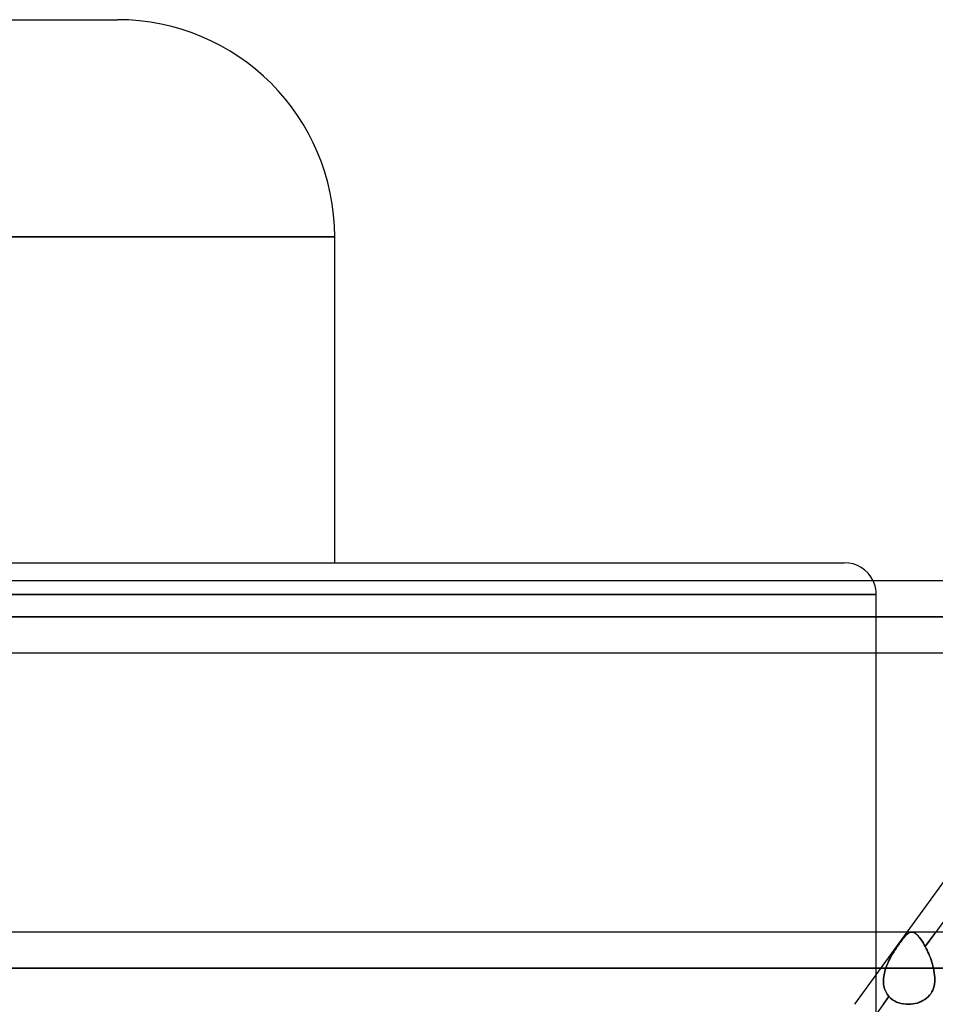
# Model space of a CAD drawing. Header units: millimetres. Extents: x -288 to 288, y -100 to 123.
# Tile 48 of 75: x 44 to 73, y 41 to 72. Entities that reach past the tile are written whole.
import ezdxf

# ---------------------------------------------------------------- set-up
doc = ezdxf.new("R2010")
doc.units = ezdxf.units.MM
doc.layers.add('MAIN-1', color=7, linetype='Continuous')
doc.layers.add('MAIN-2', color=7, linetype='Continuous')

msp = doc.modelspace()

# ---------------------------------------------------------------- linework, layer by layer
at = {"layer": 'MAIN-1'}
for p, q in [((0, 72), (47.44, 72)), ((0, 65.2), (54.24, 65.2)), ((54.24, 55), (54.24, 65.2)), ((0, 55), (70.19, 55)), ((155.254, 54.435), (-155.254, 54.435)), ((155.857, 53.305), (-155.857, 53.305)), ((-155.118, 52.175), (155.118, 52.175)), ((71.19, 43.435), (71.19, 52.175)), ((72.157, 43.435), (78.505, 52.175)), ((163.059, 43.435), (-163.059, 43.435)), ((163.851, 42.305), (-163.851, 42.305))]:
    msp.add_line(p, q, dxfattribs=at)
for centre, radius, start, end in [((47.44, 65.2), 6.8, 0, 90), ((70.19, 54), 1, 25.7853, 89.9999)]:
    msp.add_arc(centre, radius, start, end, dxfattribs=at)
at = {"layer": 'MAIN-2'}
for p, q in [((54.24, 65.2), (0, 65.2)), ((0, 54), (71.19, 54)), ((71.19, 54), (0, 54)), ((71.19, 52.175), (71.19, 54)), ((-155.857, 53.305), (155.857, 53.305)), ((154.141, 53.305), (-154.141, 53.305)), ((-154.141, 53.305), (154.141, 53.305)), ((-143.269, 53.305), (143.269, 53.305)), ((143.269, 53.305), (-143.269, 53.305)), ((141.67, 53.305), (-141.67, 53.305)), ((-141.67, 53.305), (141.67, 53.305)), ((-130.796, 53.305), (130.796, 53.305)), ((130.796, 53.305), (-130.796, 53.305)), ((129.197, 53.305), (-129.197, 53.305)), ((-129.197, 53.305), (129.197, 53.305)), ((-118.323, 53.305), (118.323, 53.305)), ((118.323, 53.305), (-118.323, 53.305)), ((116.724, 53.305), (-116.724, 53.305)), ((-116.724, 53.305), (116.724, 53.305)), ((-105.848, 53.305), (105.848, 53.305)), ((105.848, 53.305), (-105.848, 53.305)), ((104.248, 53.305), (-104.248, 53.305)), ((-104.248, 53.305), (104.248, 53.305)), ((-93.37, 53.305), (93.37, 53.305)), ((93.37, 53.305), (-93.37, 53.305)), ((91.77, 53.305), (-91.77, 53.305)), ((-91.77, 53.305), (91.77, 53.305)), ((-80.888, 53.305), (80.888, 53.305)), ((80.888, 53.305), (-80.888, 53.305)), ((79.486, 53.305), (-79.486, 53.305)), ((-79.486, 53.305), (79.486, 53.305)), ((79.584, 52.426), (72.724, 42.982)), ((70.515, 41.175), (72.157, 43.435)), ((71.19, 36.336), (71.19, 43.435)), ((71.988, 43.178), (71.955, 43.133)), ((71.968, 43.152), (71.998, 43.191)), ((72.02, 43.22), (71.988, 43.178)), ((71.998, 43.191), (72.026, 43.227)), ((72.051, 43.258), (72.02, 43.22)), ((72.026, 43.227), (72.054, 43.261)), ((72.081, 43.293), (72.051, 43.258)), ((72.054, 43.261), (72.08, 43.293)), ((72.08, 43.293), (72.106, 43.321)), ((72.109, 43.324), (72.081, 43.293)), ((72.106, 43.321), (72.13, 43.345)), ((72.135, 43.351), (72.109, 43.324)), ((72.13, 43.345), (72.153, 43.367)), ((72.161, 43.374), (72.135, 43.351)), ((72.153, 43.367), (72.176, 43.386)), ((72.186, 43.393), (72.161, 43.374)), ((72.176, 43.386), (72.198, 43.402)), ((72.21, 43.409), (72.186, 43.393)), ((72.198, 43.402), (72.22, 43.414)), ((72.234, 43.421), (72.21, 43.409)), ((72.22, 43.414), (72.241, 43.424)), ((72.258, 43.43), (72.234, 43.421)), ((72.241, 43.424), (72.263, 43.431)), ((72.283, 43.434), (72.258, 43.43)), ((72.263, 43.431), (72.285, 43.434)), ((72.307, 43.435), (72.283, 43.434)), ((72.285, 43.434), (72.307, 43.435)), ((72.333, 43.431), (72.307, 43.435)), ((72.307, 43.435), (72.331, 43.432)), ((72.331, 43.432), (72.356, 43.425)), ((72.359, 43.423), (72.333, 43.431)), ((72.356, 43.425), (72.381, 43.414)), ((72.387, 43.411), (72.359, 43.423)), ((72.381, 43.414), (72.407, 43.399)), ((72.414, 43.394), (72.387, 43.411)), ((72.407, 43.399), (72.433, 43.38)), ((72.443, 43.372), (72.414, 43.394)), ((72.433, 43.38), (72.46, 43.357)), ((72.472, 43.346), (72.443, 43.372)), ((72.46, 43.357), (72.488, 43.33)), ((72.502, 43.315), (72.472, 43.346)), ((72.488, 43.33), (72.516, 43.299)), ((72.532, 43.28), (72.502, 43.315)), ((72.516, 43.299), (72.545, 43.265)), ((72.563, 43.24), (72.532, 43.28)), ((72.545, 43.265), (72.574, 43.226)), ((72.595, 43.196), (72.563, 43.24)), ((72.574, 43.226), (72.604, 43.184)), ((72.627, 43.149), (72.595, 43.196)), ((72.604, 43.184), (72.633, 43.139)), ((72.724, 42.982), (73.053, 43.435)), ((71.774, 42.87), (71.737, 42.812)), ((71.741, 42.818), (71.774, 42.87)), ((71.811, 42.926), (71.774, 42.87)), ((71.774, 42.87), (71.807, 42.921)), ((71.807, 42.921), (71.84, 42.97)), ((71.848, 42.981), (71.811, 42.926)), ((71.84, 42.97), (71.873, 43.018)), ((71.884, 43.035), (71.848, 42.981)), ((71.873, 43.018), (71.906, 43.065)), ((71.92, 43.086), (71.884, 43.035)), ((71.906, 43.065), (71.937, 43.11)), ((71.955, 43.133), (71.92, 43.086)), ((71.937, 43.11), (71.968, 43.152)), ((72.659, 43.097), (72.627, 43.149)), ((72.633, 43.139), (72.664, 43.09)), ((72.692, 43.041), (72.659, 43.097)), ((72.664, 43.09), (72.694, 43.037)), ((72.724, 42.982), (72.692, 43.041)), ((72.694, 43.037), (72.724, 42.982)), ((72.752, 42.927), (72.724, 42.982)), ((72.724, 42.982), (72.752, 42.927)), ((72.78, 42.87), (72.752, 42.927)), ((72.752, 42.927), (72.78, 42.87)), ((72.807, 42.811), (72.78, 42.87)), ((72.78, 42.87), (72.807, 42.811)), ((71.56, 42.484), (71.588, 42.542)), ((71.6, 42.567), (71.569, 42.503)), ((71.588, 42.542), (71.616, 42.599)), ((71.633, 42.63), (71.6, 42.567)), ((71.616, 42.599), (71.646, 42.656)), ((71.667, 42.692), (71.633, 42.63)), ((71.646, 42.656), (71.677, 42.711)), ((71.702, 42.753), (71.667, 42.692)), ((71.677, 42.711), (71.709, 42.765)), ((71.737, 42.812), (71.702, 42.753)), ((71.709, 42.765), (71.741, 42.818)), ((72.834, 42.751), (72.807, 42.811)), ((72.807, 42.811), (72.834, 42.751)), ((72.859, 42.689), (72.834, 42.751)), ((72.834, 42.751), (72.859, 42.689)), ((72.883, 42.626), (72.859, 42.689)), ((72.859, 42.689), (72.883, 42.626)), ((72.906, 42.563), (72.883, 42.626)), ((72.883, 42.626), (72.906, 42.563)), ((72.927, 42.499), (72.906, 42.563)), ((72.906, 42.563), (72.927, 42.499)), ((-163.851, 42.305), (163.851, 42.305)), ((162.301, 42.305), (-162.301, 42.305)), ((-162.301, 42.305), (162.301, 42.305)), ((-72.98, 42.305), (72.98, 42.305)), ((72.98, 42.305), (-72.98, 42.305)), ((71.489, 42.305), (-71.489, 42.305)), ((-71.489, 42.305), (71.489, 42.305)), ((71.458, 42.203), (71.472, 42.254)), ((71.472, 42.254), (71.458, 42.203)), ((71.472, 42.254), (71.489, 42.305)), ((71.489, 42.305), (71.472, 42.254)), ((71.513, 42.372), (71.489, 42.305)), ((71.489, 42.305), (71.51, 42.365)), ((71.51, 42.365), (71.534, 42.425)), ((71.54, 42.438), (71.513, 42.372)), ((71.534, 42.425), (71.56, 42.484)), ((71.569, 42.503), (71.54, 42.438)), ((72.947, 42.434), (72.927, 42.499)), ((72.927, 42.499), (72.947, 42.434)), ((72.964, 42.37), (72.947, 42.434)), ((72.947, 42.434), (72.964, 42.37)), ((72.98, 42.305), (72.964, 42.37)), ((72.964, 42.37), (72.98, 42.305)), ((72.995, 42.233), (72.98, 42.305)), ((72.98, 42.305), (72.995, 42.232)), ((73.007, 42.16), (72.995, 42.233)), ((72.995, 42.232), (73.007, 42.16)), ((71.415, 41.897), (71.416, 41.947)), ((71.416, 41.947), (71.415, 41.897)), ((71.416, 41.947), (71.42, 41.998)), ((71.42, 41.998), (71.416, 41.947)), ((71.42, 41.998), (71.426, 42.049)), ((71.426, 42.049), (71.42, 41.998)), ((71.426, 42.049), (71.434, 42.1)), ((71.434, 42.1), (71.426, 42.049)), ((71.434, 42.1), (71.445, 42.151)), ((71.445, 42.151), (71.434, 42.1)), ((71.445, 42.151), (71.458, 42.203)), ((71.458, 42.203), (71.445, 42.151)), ((73.016, 42.089), (73.007, 42.16)), ((73.007, 42.16), (73.016, 42.088)), ((73.021, 42.018), (73.016, 42.089)), ((73.016, 42.088), (73.021, 42.018)), ((73.019, 41.879), (73.022, 41.948)), ((73.022, 41.948), (73.019, 41.879)), ((73.022, 41.948), (73.021, 42.018)), ((73.021, 42.018), (73.022, 41.948)), ((71.417, 41.848), (71.415, 41.897)), ((71.415, 41.897), (71.417, 41.848)), ((71.421, 41.799), (71.417, 41.848)), ((71.417, 41.848), (71.421, 41.799)), ((71.428, 41.751), (71.421, 41.799)), ((71.421, 41.799), (71.428, 41.751)), ((71.438, 41.704), (71.428, 41.751)), ((71.428, 41.751), (71.438, 41.705)), ((71.438, 41.705), (71.451, 41.659)), ((71.451, 41.659), (71.438, 41.704)), ((71.467, 41.614), (71.451, 41.659)), ((71.451, 41.659), (71.466, 41.614)), ((71.466, 41.614), (71.485, 41.571)), ((71.485, 41.571), (71.467, 41.614)), ((72.957, 41.622), (72.928, 41.564)), ((72.928, 41.563), (72.957, 41.621)), ((72.98, 41.683), (72.957, 41.622)), ((72.957, 41.621), (72.98, 41.682)), ((72.98, 41.682), (72.998, 41.746)), ((72.998, 41.746), (72.98, 41.683)), ((72.998, 41.746), (73.011, 41.811)), ((73.011, 41.811), (72.998, 41.746)), ((73.011, 41.811), (73.019, 41.879)), ((73.019, 41.879), (73.011, 41.811)), ((71.588, 41.417), (64.724, 31.968)), ((71.412, 41.175), (71.588, 41.417)), ((71.507, 41.53), (71.485, 41.571)), ((71.485, 41.571), (71.507, 41.53)), ((71.531, 41.49), (71.507, 41.53)), ((71.507, 41.53), (71.531, 41.49)), ((71.558, 41.453), (71.531, 41.49)), ((71.531, 41.49), (71.558, 41.453)), ((71.588, 41.417), (71.558, 41.453)), ((71.558, 41.453), (71.588, 41.417)), ((71.588, 41.417), (71.64, 41.366)), ((71.64, 41.366), (71.588, 41.417)), ((71.64, 41.366), (71.698, 41.32)), ((71.698, 41.32), (71.64, 41.366)), ((71.698, 41.32), (71.76, 41.28)), ((71.761, 41.28), (71.698, 41.32)), ((72.652, 41.292), (72.709, 41.327)), ((72.709, 41.327), (72.652, 41.293)), ((72.709, 41.327), (72.761, 41.366)), ((72.762, 41.366), (72.709, 41.327)), ((72.761, 41.366), (72.81, 41.409)), ((72.81, 41.41), (72.762, 41.366)), ((72.855, 41.457), (72.81, 41.41)), ((72.81, 41.409), (72.854, 41.456)), ((72.854, 41.456), (72.894, 41.508)), ((72.894, 41.508), (72.855, 41.457)), ((72.928, 41.564), (72.894, 41.508)), ((72.894, 41.508), (72.928, 41.563)), ((71.76, 41.28), (71.827, 41.247)), ((71.827, 41.247), (71.761, 41.28)), ((71.827, 41.247), (71.898, 41.22)), ((71.898, 41.22), (71.827, 41.247)), ((71.898, 41.22), (71.972, 41.199)), ((71.972, 41.199), (71.898, 41.22)), ((71.972, 41.199), (72.047, 41.185)), ((72.047, 41.185), (71.972, 41.199)), ((72.047, 41.185), (72.125, 41.177)), ((72.125, 41.177), (72.047, 41.185)), ((72.125, 41.177), (72.203, 41.175)), ((72.203, 41.175), (72.125, 41.177)), ((72.203, 41.175), (72.27, 41.179)), ((72.27, 41.179), (72.203, 41.175)), ((72.27, 41.179), (72.336, 41.186)), ((72.337, 41.186), (72.27, 41.179)), ((72.336, 41.186), (72.402, 41.199)), ((72.403, 41.199), (72.337, 41.186)), ((72.402, 41.199), (72.467, 41.215)), ((72.468, 41.215), (72.403, 41.199)), ((72.467, 41.215), (72.531, 41.236)), ((72.531, 41.237), (72.468, 41.215)), ((72.531, 41.236), (72.593, 41.262)), ((72.593, 41.262), (72.531, 41.237)), ((72.652, 41.293), (72.593, 41.262)), ((72.593, 41.262), (72.652, 41.292))]:
    msp.add_line(p, q, dxfattribs=at)
msp.add_arc((70.19, 54), 1, 0, 25.7853, dxfattribs=at)

doc.saveas('drawing.dxf')
